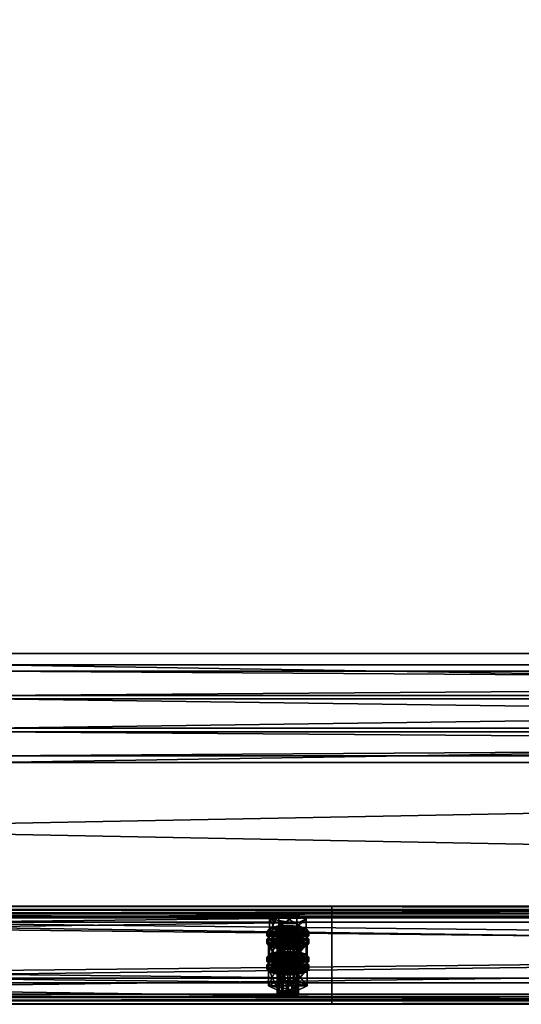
# Model space of a CAD drawing. Header units: millimetres. Extents: x 60485 to 71303, y 100 to 16900.
# Tile 120 of 256: x 65922 to 66208, y 100 to 662. Entities that reach past the tile are written whole.
import ezdxf

# ---------------------------------------------------------------- set-up
doc = ezdxf.new("R2010")
doc.units = ezdxf.units.MM
for name, color, linetype in [('1', 7, 'Continuous'), ('13', 7, 'Continuous'), ('3', 7, 'Continuous'), ('4', 7, 'Continuous'), ('9', 7, 'Continuous')]:
    doc.layers.add(name, color=color, linetype=linetype)

msp = doc.modelspace()

# ---------------------------------------------------------------- meshes
at = {"layer": '1', "color": 7}
mesh = msp.add_polyface(dxfattribs=at)
corners = [(70999.99, 100, 2950), (70999.99, 100, 0), (60499.99, 100, 0), (60499.99, 100, 2950), (70999.99, 300, 0), (60499.99, 300, 0), (70999.99, 300, 2950), (60499.99, 300, 2950)]
mesh.append_faces([[corners[k] for k in face] for face in [(0, 2, 3, 3), (1, 5, 2, 2), (4, 7, 5, 5), (6, 3, 7, 7), (1, 6, 4, 4), (3, 5, 7, 7)]], dxfattribs={"vtx0": -1, "color": 7})
mesh.append_faces([[corners[k] for k in face] for face in [(0, 1, 2, 2), (1, 4, 5, 5), (4, 6, 7, 7), (6, 0, 3, 3), (1, 0, 6, 6), (3, 2, 5, 5)]], dxfattribs={"vtx2": -1, "vtx3": -1, "color": 7})
at = {"layer": '13', "color": 7}
mesh = msp.add_polyface(dxfattribs=at)
corners = [(66072, 121.97, 3044.26), (66075, 143.24, 3049.93), (66072, 143, 3050.7), (66069.8, 140.61, 3058.53), (66075, 139.73, 3061.4), (66072, 139.96, 3060.63), (66080.2, 140.61, 3058.53), (66069, 141.48, 3055.67), (66081, 141.48, 3055.67), (66069.8, 142.36, 3052.8), (66080.2, 142.36, 3052.8), (66078, 143, 3050.7), (66064.61, 141.48, 3055.67), (66069.8, 144.12, 3047.06), (66069.8, 151.29, 3049.25), (66064.61, 148.66, 3057.86), (66080.2, 151.29, 3049.25), (66080.2, 138.85, 3064.27), (66069.8, 138.85, 3064.27), (66069.8, 146.02, 3066.47), (66080.2, 146.02, 3066.47), (66063, 139.09, 3054.93), (66064.61, 140.85, 3049.2), (66064.61, 143.24, 3049.93), (66063, 141.48, 3055.67), (66069, 142.13, 3045), (66069, 144.52, 3045.73), (66075, 142.6, 3043.46), (66075, 144.99, 3044.19), (66075, 135.58, 3066.41), (66069, 138.44, 3065.6), (66075, 137.97, 3067.14), (66069, 136.05, 3064.87), (66064.61, 137.34, 3060.67), (66064.61, 139.73, 3061.4), (66081, 142.13, 3045), (66085.39, 140.85, 3049.2), (66087, 139.09, 3054.93), (66085.39, 137.34, 3060.67), (66085.39, 139.73, 3061.4), (66087, 141.48, 3055.67), (66085.39, 143.24, 3049.93), (66081, 144.52, 3045.73), (66064.61, 136.55, 3047.88), (66069, 137.83, 3043.68), (66069, 140.22, 3044.41), (66064.61, 138.94, 3048.61), (66075, 138.3, 3042.14), (66075, 140.69, 3042.87), (66081, 137.83, 3043.68), (66087, 137.18, 3054.35), (66063, 137.18, 3054.35), (66085.39, 138.94, 3048.61)]
mesh.append_faces([[corners[k] for k in face] for face in [(0, 1, 2, 2), (3, 4, 5, 5), (11, 2, 1, 1), (12, 14, 15, 15), (13, 16, 14, 14), (18, 15, 19, 19), (17, 12, 18, 18), (15, 20, 19, 19), (21, 23, 24, 24), (22, 26, 23, 23), (25, 28, 26, 26), (29, 30, 31, 31), (32, 34, 30, 30), (33, 24, 34, 34), (25, 35, 27, 27), (34, 31, 30, 30), (42, 26, 28, 28), (43, 45, 46, 46), (44, 48, 45, 45), (44, 49, 47, 47)]], dxfattribs={"vtx0": -1, "color": 7})
mesh.append_faces([[corners[k] for k in face] for face in [(6, 3, 7, 7), (8, 7, 9, 9), (10, 9, 2, 2), (17, 13, 12, 12), (20, 15, 14, 14), (36, 25, 22, 22), (37, 22, 21, 21), (38, 21, 33, 33), (39, 34, 24, 24), (40, 24, 23, 23), (41, 23, 26, 26), (50, 51, 46, 46), (52, 46, 45, 45)]], dxfattribs={"vtx0": -1, "vtx2": -1, "vtx3": -1, "color": 7})
mesh.append_faces([[corners[k] for k in face] for face in [(12, 13, 14, 14), (17, 18, 19, 19), (18, 12, 15, 15), (21, 22, 23, 23), (22, 25, 26, 26), (25, 27, 28, 28), (32, 33, 34, 34), (33, 21, 24, 24), (43, 44, 45, 45), (44, 47, 48, 48)]], dxfattribs={"vtx2": -1, "vtx3": -1, "color": 7})
mesh = msp.add_polyface(dxfattribs=at)
corners = [(66075, 122.2, 3043.49), (66078, 143, 3050.7), (66075, 143.24, 3049.93), (66078, 121.97, 3044.26), (66080.2, 142.36, 3052.8), (66075, 139.73, 3061.4), (66069.8, 140.61, 3058.53), (66078, 139.96, 3060.63), (66080.2, 140.61, 3058.53), (66069, 141.48, 3055.67), (66081, 141.48, 3055.67), (66069.8, 142.36, 3052.8), (66072, 143, 3050.7), (66069.8, 144.12, 3047.06), (66080.2, 144.12, 3047.06), (66080.2, 151.29, 3049.25), (66085.39, 141.48, 3055.67), (66085.39, 148.66, 3057.86), (66080.2, 138.85, 3064.27), (66080.2, 146.02, 3066.47), (66069.8, 146.02, 3066.47), (66069.8, 151.29, 3049.25), (66075, 142.6, 3043.46), (66081, 142.13, 3045), (66081, 144.52, 3045.73), (66075, 144.99, 3044.19), (66085.39, 140.85, 3049.2), (66085.39, 143.24, 3049.93), (66087, 139.09, 3054.93), (66087, 141.48, 3055.67), (66085.39, 137.34, 3060.67), (66085.39, 139.73, 3061.4), (66081, 138.44, 3065.6), (66081, 136.05, 3064.87), (66075, 137.97, 3067.14), (66069, 142.13, 3045), (66064.61, 140.85, 3049.2), (66063, 139.09, 3054.93), (66064.61, 139.73, 3061.4), (66063, 141.48, 3055.67), (66064.61, 143.24, 3049.93), (66069, 144.52, 3045.73), (66075, 138.3, 3042.14), (66081, 137.83, 3043.68), (66081, 140.22, 3044.41), (66075, 140.69, 3042.87), (66085.39, 136.55, 3047.88), (66085.39, 138.94, 3048.61), (66087, 137.18, 3054.35), (66064.61, 138.94, 3048.61), (66069, 140.22, 3044.41)]
mesh.append_faces([[corners[k] for k in face] for face in [(0, 1, 2, 2), (3, 4, 1, 1), (14, 17, 15, 15), (16, 19, 17, 17), (18, 20, 19, 19), (13, 16, 14, 14), (17, 21, 15, 15), (22, 24, 25, 25), (23, 27, 24, 24), (26, 29, 27, 27), (28, 31, 29, 29), (30, 32, 31, 31), (33, 34, 32, 32), (42, 44, 45, 45), (43, 47, 44, 44), (46, 48, 47, 47), (44, 50, 45, 45)]], dxfattribs={"vtx0": -1, "color": 7})
mesh.append_faces([[corners[k] for k in face] for face in [(5, 6, 7, 7), (7, 6, 8, 8), (8, 9, 10, 10), (10, 11, 4, 4), (4, 12, 1, 1), (16, 13, 18, 18), (19, 21, 17, 17), (23, 35, 26, 26), (26, 36, 28, 28), (28, 37, 30, 30), (34, 38, 32, 32), (32, 38, 31, 31), (31, 39, 29, 29), (29, 40, 27, 27), (27, 41, 24, 24), (48, 49, 47, 47), (47, 50, 44, 44)]], dxfattribs={"vtx0": -1, "vtx1": -1, "color": 7})
mesh.append_faces([[corners[k] for k in face] for face in [(13, 14, 15, 15), (14, 16, 17, 17), (16, 18, 19, 19), (22, 23, 24, 24), (23, 26, 27, 27), (26, 28, 29, 29), (28, 30, 31, 31), (42, 43, 44, 44), (43, 46, 47, 47)]], dxfattribs={"vtx2": -1, "vtx3": -1, "color": 7})
mesh = msp.add_polyface(dxfattribs=at)
corners = [(66064.61, 126.86, 3103.48), (66069.8, 129.49, 3094.87), (66069.8, 136.66, 3097.07), (66064.61, 134.03, 3105.67), (66080.2, 136.66, 3097.07), (66069.8, 124.23, 3112.08), (66069.8, 131.4, 3114.28), (66080.2, 131.4, 3114.28), (66069, 127.51, 3092.81), (66075, 130.37, 3092), (66069, 129.9, 3093.54), (66081, 129.9, 3093.54), (66069, 120.45, 3049.23), (66069.8, 121.32, 3046.36), (66069.8, 142.36, 3052.8), (66069, 141.48, 3055.67), (66072, 121.97, 3044.26), (66072, 143, 3050.7), (66075, 122.2, 3043.49), (66075, 143.24, 3049.93), (66075, 118.69, 3054.97), (66072, 118.93, 3054.2), (66072, 139.96, 3060.63), (66075, 139.73, 3061.4), (66069.8, 119.57, 3052.1), (66069.8, 140.61, 3058.53), (66064.03, 125.23, 3050.69), (66069.52, 128.01, 3041.61), (66069.52, 137.57, 3044.53), (66064.03, 134.79, 3053.62), (66080.48, 137.57, 3044.53), (66069.52, 122.45, 3059.78), (66069.52, 132.01, 3062.7), (66080.48, 132.01, 3062.7), (66085.97, 134.79, 3053.62), (66075, 135.58, 3066.41), (66069, 136.05, 3064.87), (66069, 138.44, 3065.6), (66081, 136.05, 3064.87), (66064.61, 137.34, 3060.67), (66063, 134.79, 3053.62), (66064.61, 136.55, 3047.88), (66064.61, 138.94, 3048.61), (66063, 137.18, 3054.35), (66075, 131.28, 3065.09), (66069, 131.75, 3063.56), (66069, 134.14, 3064.29), (66075, 133.67, 3065.82), (66064.61, 133.04, 3059.36), (66064.61, 135.43, 3060.09), (66085.39, 136.55, 3047.88), (66069, 137.83, 3043.68), (66087, 134.79, 3053.62), (66085.39, 133.04, 3059.36), (66081, 131.75, 3063.56), (66085.39, 135.43, 3060.09)]
mesh.append_faces([[corners[k] for k in face] for face in [(0, 2, 3, 3), (1, 4, 2, 2), (5, 3, 6, 6), (3, 7, 6, 6), (8, 9, 10, 10), (11, 10, 9, 9), (12, 14, 15, 15), (13, 17, 14, 14), (20, 22, 23, 23), (21, 25, 22, 22), (24, 15, 25, 25), (26, 28, 29, 29), (27, 30, 28, 28), (31, 29, 32, 32), (29, 33, 32, 32), (38, 36, 35, 35), (40, 42, 43, 43), (44, 46, 47, 47), (45, 49, 46, 46), (48, 43, 49, 49), (49, 47, 46, 46)]], dxfattribs={"vtx0": -1, "color": 7})
mesh.append_faces([[corners[k] for k in face] for face in [(7, 3, 2, 2), (34, 29, 28, 28), (38, 39, 36, 36), (50, 51, 41, 41), (52, 41, 40, 40), (53, 40, 48, 48), (54, 48, 45, 45), (55, 49, 43, 43)]], dxfattribs={"vtx0": -1, "vtx2": -1, "vtx3": -1, "color": 7})
mesh.append_faces([[corners[k] for k in face] for face in [(0, 1, 2, 2), (5, 0, 3, 3), (12, 13, 14, 14), (13, 16, 17, 17), (16, 18, 19, 19), (20, 21, 22, 22), (21, 24, 25, 25), (24, 12, 15, 15), (26, 27, 28, 28), (35, 36, 37, 37), (40, 41, 42, 42), (44, 45, 46, 46), (45, 48, 49, 49), (48, 40, 43, 43)]], dxfattribs={"vtx2": -1, "vtx3": -1, "color": 7})
mesh = msp.add_polyface(dxfattribs=at)
corners = [(66069.8, 129.49, 3094.87), (66080.2, 129.49, 3094.87), (66080.2, 136.66, 3097.07), (66085.39, 126.86, 3103.48), (66085.39, 134.03, 3105.67), (66080.2, 131.4, 3114.28), (66080.2, 124.23, 3112.08), (66069.8, 131.4, 3114.28), (66069.8, 136.66, 3097.07), (66075, 127.98, 3091.27), (66081, 129.9, 3093.54), (66075, 130.37, 3092), (66085.39, 128.61, 3097.74), (66069, 129.9, 3093.54), (66075, 122.2, 3043.49), (66078, 121.97, 3044.26), (66078, 143, 3050.7), (66080.2, 121.32, 3046.36), (66080.2, 142.36, 3052.8), (66081, 120.45, 3049.23), (66081, 141.48, 3055.67), (66080.2, 119.57, 3052.1), (66080.2, 140.61, 3058.53), (66078, 118.93, 3054.2), (66078, 139.96, 3060.63), (66075, 139.73, 3061.4), (66069.52, 128.01, 3041.61), (66080.48, 128.01, 3041.61), (66080.48, 137.57, 3044.53), (66085.97, 125.23, 3050.69), (66085.97, 134.79, 3053.62), (66080.48, 132.01, 3062.7), (66080.48, 122.45, 3059.78), (66069.52, 132.01, 3062.7), (66064.03, 134.79, 3053.62), (66069.52, 137.57, 3044.53), (66085.39, 137.34, 3060.67), (66081, 136.05, 3064.87), (66081, 138.44, 3065.6), (66075, 135.58, 3066.41), (66075, 137.97, 3067.14), (66064.61, 137.34, 3060.67), (66085.39, 136.55, 3047.88), (66087, 134.79, 3053.62), (66087, 137.18, 3054.35), (66085.39, 133.04, 3059.36), (66085.39, 135.43, 3060.09), (66081, 131.75, 3063.56), (66081, 134.14, 3064.29), (66075, 131.28, 3065.09), (66075, 133.67, 3065.82), (66081, 137.83, 3043.68), (66069, 137.83, 3043.68), (66064.61, 136.55, 3047.88), (66063, 134.79, 3053.62), (66064.61, 133.04, 3059.36), (66069, 131.75, 3063.56), (66064.61, 135.43, 3060.09), (66063, 137.18, 3054.35)]
mesh.append_faces([[corners[k] for k in face] for face in [(1, 4, 2, 2), (3, 5, 4, 4), (6, 7, 5, 5), (4, 8, 2, 2), (9, 10, 11, 11), (17, 20, 18, 18), (19, 22, 20, 20), (21, 24, 22, 22), (23, 25, 24, 24), (27, 30, 28, 28), (29, 31, 30, 30), (32, 33, 31, 31), (30, 35, 28, 28), (43, 46, 44, 44), (45, 48, 46, 46), (47, 50, 48, 48), (47, 56, 49, 49)]], dxfattribs={"vtx0": -1, "color": 7})
mesh.append_faces([[corners[k] for k in face] for face in [(5, 8, 4, 4), (12, 13, 10, 10), (31, 34, 30, 30), (36, 41, 37, 37), (51, 52, 42, 42), (42, 53, 43, 43), (43, 54, 45, 45), (45, 55, 47, 47), (50, 57, 48, 48), (48, 57, 46, 46), (46, 58, 44, 44)]], dxfattribs={"vtx0": -1, "vtx1": -1, "color": 7})
mesh.append_faces([[corners[k] for k in face] for face in [(0, 1, 2, 2), (1, 3, 4, 4), (14, 15, 16, 16), (15, 17, 18, 18), (17, 19, 20, 20), (19, 21, 22, 22), (21, 23, 24, 24), (26, 27, 28, 28), (27, 29, 30, 30), (36, 37, 38, 38), (37, 39, 40, 40), (42, 43, 44, 44), (43, 45, 46, 46), (45, 47, 48, 48), (47, 49, 50, 50)]], dxfattribs={"vtx2": -1, "vtx3": -1, "color": 7})
mesh = msp.add_polyface(dxfattribs=at)
corners = [(66075, 107.58, 3091.31), (66078, 128.38, 3098.51), (66075, 128.61, 3097.74), (66078, 107.34, 3092.07), (66080.2, 127.74, 3100.61), (66080.2, 106.7, 3094.17), (66081, 126.86, 3103.48), (66078, 125.34, 3108.45), (66069.8, 125.98, 3106.35), (66080.2, 125.98, 3106.35), (66069, 126.86, 3103.48), (66069.8, 127.74, 3100.61), (66072, 128.38, 3098.51), (66085.39, 126.86, 3103.48), (66080.2, 124.23, 3112.08), (66080.2, 131.4, 3114.28), (66069.8, 129.49, 3094.87), (66080.2, 129.49, 3094.87), (66085.97, 120.17, 3101.43), (66069.52, 122.94, 3092.35), (66080.48, 122.94, 3092.35), (66075, 127.98, 3091.27), (66081, 127.51, 3092.81), (66081, 129.9, 3093.54), (66085.39, 126.22, 3097.01), (66085.39, 128.61, 3097.74), (66087, 124.47, 3102.75), (66087, 126.86, 3103.48), (66085.39, 122.71, 3108.48), (66085.39, 125.1, 3109.22), (66081, 121.43, 3112.69), (66081, 123.82, 3113.42), (66075, 120.96, 3114.22), (66075, 123.35, 3114.95), (66069, 127.51, 3092.81), (66064.61, 126.22, 3097.01), (66063, 124.47, 3102.75), (66064.61, 125.1, 3109.22), (66063, 126.86, 3103.48), (66064.61, 128.61, 3097.74), (66075, 123.68, 3089.96), (66081, 123.2, 3091.49), (66081, 125.6, 3092.22), (66075, 126.07, 3090.69), (66085.39, 121.92, 3095.69), (66085.39, 124.31, 3096.42), (66087, 122.56, 3102.16), (66069, 123.2, 3091.49), (66064.61, 124.31, 3096.42), (66069, 125.6, 3092.22), (66078, 118.93, 3054.2), (66075, 118.69, 3054.97), (66075, 139.73, 3061.4), (66085.97, 125.23, 3050.69), (66080.48, 122.45, 3059.78), (66080.48, 132.01, 3062.7), (66069.52, 128.01, 3041.61), (66080.48, 128.01, 3041.61), (66064.03, 125.23, 3050.69)]
mesh.append_faces([[corners[k] for k in face] for face in [(0, 1, 2, 2), (3, 4, 1, 1), (5, 6, 4, 4), (4, 2, 1, 1), (16, 13, 17, 17), (18, 19, 20, 20), (22, 25, 23, 23), (24, 27, 25, 25), (26, 29, 27, 27), (28, 31, 29, 29), (30, 33, 31, 31), (40, 42, 43, 43), (41, 45, 42, 42), (44, 46, 45, 45), (47, 41, 40, 40), (42, 49, 43, 43), (56, 53, 57, 57)]], dxfattribs={"vtx0": -1, "color": 7})
mesh.append_faces([[corners[k] for k in face] for face in [(7, 8, 9, 9), (9, 10, 6, 6), (6, 11, 4, 4), (13, 16, 14, 14), (22, 34, 24, 24), (24, 35, 26, 26), (26, 36, 28, 28), (31, 37, 29, 29), (29, 38, 27, 27), (27, 39, 25, 25), (41, 47, 44, 44), (46, 48, 45, 45), (45, 49, 42, 42), (53, 58, 54, 54)]], dxfattribs={"vtx0": -1, "vtx1": -1, "color": 7})
mesh.append_faces([[corners[k] for k in face] for face in [(4, 12, 2, 2)]], dxfattribs={"vtx0": -1, "vtx2": -1, "vtx3": -1, "color": 7})
mesh.append_faces([[corners[k] for k in face] for face in [(13, 14, 15, 15), (21, 22, 23, 23), (22, 24, 25, 25), (24, 26, 27, 27), (26, 28, 29, 29), (28, 30, 31, 31), (30, 32, 33, 33), (40, 41, 42, 42), (41, 44, 45, 45), (50, 51, 52, 52), (53, 54, 55, 55)]], dxfattribs={"vtx2": -1, "vtx3": -1, "color": 7})
mesh = msp.add_polyface(dxfattribs=at)
corners = [(66069.8, 106.7, 3094.17), (66072, 128.38, 3098.51), (66069.8, 127.74, 3100.61), (66072, 107.34, 3092.07), (66075, 128.61, 3097.74), (66072, 125.34, 3108.45), (66078, 125.34, 3108.45), (66075, 125.1, 3109.22), (66069.8, 125.98, 3106.35), (66080.2, 125.98, 3106.35), (66069, 126.86, 3103.48), (66081, 126.86, 3103.48), (66080.2, 127.74, 3100.61), (66080.2, 124.23, 3112.08), (66069.8, 124.23, 3112.08), (66069.8, 131.4, 3114.28), (66069.8, 129.49, 3094.87), (66064.61, 126.86, 3103.48), (66063, 124.47, 3102.75), (66064.61, 126.22, 3097.01), (66064.61, 128.61, 3097.74), (66063, 126.86, 3103.48), (66069, 127.51, 3092.81), (66069, 129.9, 3093.54), (66075, 127.98, 3091.27), (66075, 130.37, 3092), (66075, 120.96, 3114.22), (66069, 121.43, 3112.69), (66069, 123.82, 3113.42), (66075, 123.35, 3114.95), (66064.61, 122.71, 3108.48), (66064.61, 125.1, 3109.22), (66081, 127.51, 3092.81), (66085.39, 126.22, 3097.01), (66087, 124.47, 3102.75), (66085.39, 122.71, 3108.48), (66081, 123.82, 3113.42), (66085.39, 125.1, 3109.22), (66087, 126.86, 3103.48), (66085.39, 128.61, 3097.74), (66063, 120.17, 3101.43), (66064.61, 121.92, 3095.69), (66064.61, 124.31, 3096.42), (66063, 122.56, 3102.16), (66069, 123.2, 3091.49), (66069, 125.6, 3092.22), (66075, 123.68, 3089.96), (66075, 126.07, 3090.69), (66085.39, 121.92, 3095.69), (66087, 122.56, 3102.16), (66085.39, 124.31, 3096.42), (66080.48, 122.45, 3059.78), (66069.52, 122.45, 3059.78), (66069.52, 132.01, 3062.7), (66064.03, 125.23, 3050.69), (66064.03, 134.79, 3053.62), (66085.97, 125.23, 3050.69), (66069.52, 128.01, 3041.61)]
mesh.append_faces([[corners[k] for k in face] for face in [(0, 1, 2, 2), (3, 4, 1, 1), (5, 6, 7, 7), (13, 17, 14, 14), (18, 20, 21, 21), (19, 23, 20, 20), (26, 28, 29, 29), (27, 31, 28, 28), (30, 21, 31, 31), (22, 32, 24, 24), (28, 36, 29, 29), (40, 42, 43, 43), (41, 45, 42, 42), (44, 47, 45, 45), (51, 54, 52, 52)]], dxfattribs={"vtx0": -1, "color": 7})
mesh.append_faces([[corners[k] for k in face] for face in [(6, 5, 8, 8), (9, 8, 10, 10), (11, 10, 2, 2), (12, 2, 1, 1), (13, 16, 17, 17), (33, 22, 19, 19), (34, 19, 18, 18), (35, 18, 30, 30), (36, 28, 31, 31), (37, 31, 21, 21), (38, 21, 20, 20), (39, 20, 23, 23), (48, 44, 41, 41), (49, 43, 42, 42), (50, 42, 45, 45), (56, 57, 54, 54)]], dxfattribs={"vtx0": -1, "vtx2": -1, "vtx3": -1, "color": 7})
mesh.append_faces([[corners[k] for k in face] for face in [(13, 14, 15, 15), (18, 19, 20, 20), (19, 22, 23, 23), (22, 24, 25, 25), (26, 27, 28, 28), (27, 30, 31, 31), (30, 18, 21, 21), (40, 41, 42, 42), (41, 44, 45, 45), (44, 46, 47, 47), (51, 52, 53, 53), (52, 54, 55, 55)]], dxfattribs={"vtx2": -1, "vtx3": -1, "color": 7})
mesh = msp.add_polyface(dxfattribs=at)
corners = [(66069, 105.82, 3097.04), (66069.8, 106.7, 3094.17), (66069.8, 127.74, 3100.61), (66069, 126.86, 3103.48), (66072, 107.34, 3092.07), (66072, 128.38, 3098.51), (66075, 107.58, 3091.31), (66075, 128.61, 3097.74), (66075, 104.07, 3102.78), (66072, 104.3, 3102.01), (66072, 125.34, 3108.45), (66075, 125.1, 3109.22), (66069.8, 104.94, 3099.91), (66069.8, 125.98, 3106.35), (66078, 107.34, 3092.07), (66080.2, 106.7, 3094.17), (66081, 105.82, 3097.04), (66080.2, 104.94, 3099.91), (66078, 104.3, 3102.01), (66064.03, 110.6, 3098.51), (66069.52, 113.38, 3089.42), (66069.52, 122.94, 3092.35), (66064.03, 120.17, 3101.43), (66080.48, 122.94, 3092.35), (66080.48, 107.82, 3107.59), (66069.52, 107.82, 3107.59), (66069.52, 117.39, 3110.52), (66085.97, 110.6, 3098.51), (66080.48, 117.39, 3110.52), (66081, 121.43, 3112.69), (66064.61, 122.71, 3108.48), (66069, 121.43, 3112.69), (66075, 120.96, 3114.22), (66075, 116.66, 3112.91), (66069, 117.13, 3111.37), (66069, 119.52, 3112.1), (66075, 119.05, 3113.64), (66064.61, 118.41, 3107.17), (66064.61, 120.8, 3107.9), (66063, 120.17, 3101.43), (66063, 122.56, 3102.16), (66087, 120.17, 3101.43), (66064.61, 121.92, 3095.69), (66085.39, 118.41, 3107.17), (66081, 117.13, 3111.37), (66085.39, 120.8, 3107.9), (66080.2, 121.32, 3046.36), (66072, 121.97, 3044.26), (66069.8, 121.32, 3046.36), (66081, 120.45, 3049.23), (66069, 120.45, 3049.23), (66080.2, 119.57, 3052.1), (66069.8, 119.57, 3052.1), (66078, 118.93, 3054.2), (66072, 118.93, 3054.2)]
mesh.append_faces([[corners[k] for k in face] for face in [(0, 2, 3, 3), (8, 10, 11, 11), (9, 13, 10, 10), (12, 3, 13, 13), (4, 14, 6, 6), (18, 9, 8, 8), (19, 21, 22, 22), (20, 23, 21, 21), (25, 22, 26, 26), (24, 19, 25, 25), (22, 28, 26, 26), (29, 31, 32, 32), (33, 35, 36, 36), (34, 38, 35, 35), (37, 40, 38, 38), (38, 36, 35, 35)]], dxfattribs={"vtx0": -1, "color": 7})
mesh.append_faces([[corners[k] for k in face] for face in [(15, 4, 1, 1), (16, 1, 0, 0), (17, 0, 12, 12), (18, 12, 9, 9), (27, 20, 19, 19), (28, 22, 21, 21), (29, 30, 31, 31), (41, 42, 39, 39), (43, 39, 37, 37), (44, 37, 34, 34), (45, 38, 40, 40), (46, 47, 48, 48), (49, 48, 50, 50), (51, 50, 52, 52), (53, 52, 54, 54)]], dxfattribs={"vtx0": -1, "vtx2": -1, "vtx3": -1, "color": 7})
mesh.append_faces([[corners[k] for k in face] for face in [(0, 1, 2, 2), (1, 4, 5, 5), (4, 6, 7, 7), (8, 9, 10, 10), (9, 12, 13, 13), (12, 0, 3, 3), (19, 20, 21, 21), (24, 25, 26, 26), (25, 19, 22, 22), (33, 34, 35, 35), (34, 37, 38, 38), (37, 39, 40, 40)]], dxfattribs={"vtx2": -1, "vtx3": -1, "color": 7})
mesh = msp.add_polyface(dxfattribs=at)
corners = [(66075, 107.58, 3091.31), (66078, 107.34, 3092.07), (66078, 128.38, 3098.51), (66080.2, 106.7, 3094.17), (66080.2, 127.74, 3100.61), (66081, 105.82, 3097.04), (66081, 126.86, 3103.48), (66080.2, 104.94, 3099.91), (66080.2, 125.98, 3106.35), (66078, 104.3, 3102.01), (66078, 125.34, 3108.45), (66075, 104.07, 3102.78), (66075, 125.1, 3109.22), (66072, 107.34, 3092.07), (66069.8, 106.7, 3094.17), (66069, 105.82, 3097.04), (66069.8, 104.94, 3099.91), (66069.52, 113.38, 3089.42), (66080.48, 113.38, 3089.42), (66080.48, 122.94, 3092.35), (66085.97, 110.6, 3098.51), (66085.97, 120.17, 3101.43), (66080.48, 107.82, 3107.59), (66080.48, 117.39, 3110.52), (66069.52, 117.39, 3110.52), (66064.03, 110.6, 3098.51), (66069.52, 122.94, 3092.35), (66085.39, 122.71, 3108.48), (66064.61, 122.71, 3108.48), (66081, 121.43, 3112.69), (66085.39, 121.92, 3095.69), (66087, 120.17, 3101.43), (66087, 122.56, 3102.16), (66085.39, 118.41, 3107.17), (66085.39, 120.8, 3107.9), (66081, 117.13, 3111.37), (66081, 119.52, 3112.1), (66075, 116.66, 3112.91), (66075, 119.05, 3113.64), (66064.61, 121.92, 3095.69), (66063, 120.17, 3101.43), (66064.61, 118.41, 3107.17), (66069, 117.13, 3111.37), (66064.61, 120.8, 3107.9), (66063, 122.56, 3102.16), (66072, 121.97, 3044.26), (66078, 121.97, 3044.26), (66075, 122.2, 3043.49), (66080.2, 121.32, 3046.36), (66069.8, 121.32, 3046.36), (66081, 120.45, 3049.23), (66069, 120.45, 3049.23), (66080.2, 119.57, 3052.1), (66069.8, 119.57, 3052.1), (66078, 118.93, 3054.2), (66072, 118.93, 3054.2), (66075, 118.69, 3054.97)]
mesh.append_faces([[corners[k] for k in face] for face in [(5, 8, 6, 6), (7, 10, 8, 8), (9, 12, 10, 10), (18, 21, 19, 19), (20, 23, 21, 21), (22, 24, 23, 23), (17, 20, 18, 18), (31, 34, 32, 32), (33, 36, 34, 34), (35, 38, 36, 36), (35, 42, 37, 37), (45, 46, 47, 47), (54, 55, 56, 56)]], dxfattribs={"vtx0": -1, "color": 7})
mesh.append_faces([[corners[k] for k in face] for face in [(1, 13, 3, 3), (3, 14, 5, 5), (5, 15, 7, 7), (7, 16, 9, 9), (20, 25, 22, 22), (23, 26, 21, 21), (27, 28, 29, 29), (30, 39, 31, 31), (31, 40, 33, 33), (33, 41, 35, 35), (38, 43, 36, 36), (36, 43, 34, 34), (34, 44, 32, 32), (46, 45, 48, 48), (48, 49, 50, 50), (50, 51, 52, 52), (52, 53, 54, 54)]], dxfattribs={"vtx0": -1, "vtx1": -1, "color": 7})
mesh.append_faces([[corners[k] for k in face] for face in [(0, 1, 2, 2), (1, 3, 4, 4), (3, 5, 6, 6), (5, 7, 8, 8), (7, 9, 10, 10), (9, 11, 12, 12), (17, 18, 19, 19), (18, 20, 21, 21), (20, 22, 23, 23), (30, 31, 32, 32), (31, 33, 34, 34), (33, 35, 36, 36), (35, 37, 38, 38)]], dxfattribs={"vtx2": -1, "vtx3": -1, "color": 7})
at = {"layer": '3', "color": 91}
mesh = msp.add_polyface(dxfattribs=at)
corners = [(68330.95, 445.87, 3026.37), (68289.16, 413.17, 3016.38), (65869.05, 3241.53, 3881.09), (65910.84, 3274.23, 3891.09), (68289.16, 391.54, 3087.14), (65869.05, 3219.89, 3951.86), (68330.95, 424.24, 3097.14), (65910.84, 3252.59, 3961.85), (68333.27, 448.57, 3024.06), (68333.27, 425.18, 3100.57), (65913.17, 3253.53, 3965.28), (65913.17, 3276.92, 3888.77), (68286.83, 388.84, 3089.46), (65866.73, 3217.2, 3954.17), (68286.83, 412.23, 3012.95), (65866.73, 3240.59, 3877.66)]
mesh.append_faces([[corners[k] for k in face] for face in [(0, 2, 3, 3), (1, 5, 2, 2), (4, 7, 5, 5), (6, 3, 7, 7), (8, 10, 11, 11), (9, 13, 10, 10), (12, 15, 13, 13), (14, 11, 15, 15)]], dxfattribs={"vtx0": -1, "color": 91})
mesh.append_faces([[corners[k] for k in face] for face in [(9, 6, 12, 12), (6, 8, 0, 0), (0, 8, 1, 1), (12, 4, 14, 14), (4, 12, 6, 6), (14, 1, 8, 8), (3, 10, 7, 7), (15, 2, 13, 13)]], dxfattribs={"vtx0": -1, "vtx1": -1, "color": 91})
mesh.append_faces([[corners[k] for k in face] for face in [(6, 9, 8, 8), (14, 4, 1, 1), (11, 3, 2, 2), (3, 11, 10, 10), (7, 10, 13, 13), (2, 15, 11, 11), (13, 2, 5, 5), (13, 5, 7, 7)]], dxfattribs={"vtx0": -1, "vtx2": -1, "vtx3": -1, "color": 91})
mesh.append_faces([[corners[k] for k in face] for face in [(0, 1, 2, 2), (1, 4, 5, 5), (4, 6, 7, 7), (6, 0, 3, 3), (8, 9, 10, 10), (9, 12, 13, 13), (12, 14, 15, 15), (14, 8, 11, 11)]], dxfattribs={"vtx2": -1, "vtx3": -1, "color": 91})
at = {"layer": '4', "color": 171}
mesh = msp.add_polyface(dxfattribs=at)
corners = [(68295, 289.91, 2989.15), (68295, 257.4, 2979.21), (65905, 257.4, 2979.21), (65905, 289.91, 2989.15), (68295, 241.61, 3030.85), (65905, 241.61, 3030.85), (68295, 274.13, 3040.79), (65905, 274.13, 3040.79), (68295, 293.66, 2987.16), (68295, 276.12, 3044.54), (65905, 276.12, 3044.54), (65905, 293.66, 2987.16), (68295, 237.87, 3032.84), (65905, 237.87, 3032.84), (68295, 255.41, 2975.46), (65905, 255.41, 2975.46)]
mesh.append_faces([[corners[k] for k in face] for face in [(0, 2, 3, 3), (1, 5, 2, 2), (4, 7, 5, 5), (6, 3, 7, 7), (8, 10, 11, 11), (9, 13, 10, 10), (12, 15, 13, 13), (14, 11, 15, 15)]], dxfattribs={"vtx0": -1, "color": 171})
mesh.append_faces([[corners[k] for k in face] for face in [(9, 6, 12, 12), (6, 8, 0, 0), (0, 8, 1, 1), (14, 1, 8, 8), (10, 3, 11, 11), (3, 10, 7, 7), (7, 10, 5, 5), (15, 2, 13, 13), (2, 11, 3, 3)]], dxfattribs={"vtx0": -1, "vtx1": -1, "color": 171})
mesh.append_faces([[corners[k] for k in face] for face in [(6, 9, 8, 8), (12, 6, 4, 4), (4, 14, 12, 12), (14, 4, 1, 1), (5, 10, 13, 13), (2, 15, 11, 11), (13, 2, 5, 5)]], dxfattribs={"vtx0": -1, "vtx2": -1, "vtx3": -1, "color": 171})
mesh.append_faces([[corners[k] for k in face] for face in [(0, 1, 2, 2), (1, 4, 5, 5), (4, 6, 7, 7), (6, 0, 3, 3), (8, 9, 10, 10), (9, 12, 13, 13), (12, 14, 15, 15), (14, 8, 11, 11)]], dxfattribs={"vtx2": -1, "vtx3": -1, "color": 171})
at = {"layer": '9', "color": 243}
mesh = msp.add_polyface(dxfattribs=at)
corners = [(66100, 104.39, 3007.72), (66100, 149.33, 3021.46), (62900, 149.33, 3021.46), (62900, 104.39, 3007.72), (66100, 114.82, 3134.3), (62900, 114.82, 3134.3), (66100, 150.2, 3145.13), (62900, 150.2, 3145.13), (66100, 154, 3132.7), (62900, 154, 3132.7), (66100, 155.91, 3133.28), (62900, 155.91, 3133.28), (66100, 151.52, 3147.62), (62900, 151.52, 3147.62), (66100, 112.32, 3135.63), (62900, 112.32, 3135.63), (66100, 146.83, 3022.79), (62900, 146.83, 3022.79), (66100, 105.71, 3010.21), (62900, 105.71, 3010.21), (66100, 101.91, 3022.65), (62900, 101.91, 3022.65), (66100, 100, 3022.06), (62900, 100, 3022.06)]
mesh.append_faces([[corners[k] for k in face] for face in [(0, 2, 3, 3), (1, 5, 2, 2), (4, 7, 5, 5), (6, 9, 7, 7), (8, 11, 9, 9), (10, 13, 11, 11), (12, 15, 13, 13), (14, 17, 15, 15), (16, 19, 17, 17), (18, 21, 19, 19), (20, 23, 21, 21), (22, 3, 23, 23), (8, 12, 10, 10), (20, 0, 22, 22), (11, 7, 9, 9)]], dxfattribs={"vtx0": -1, "color": 243})
mesh.append_faces([[corners[k] for k in face] for face in [(12, 6, 14, 14), (14, 1, 16, 16), (16, 0, 18, 18), (18, 0, 20, 20), (3, 19, 23, 23), (19, 2, 17, 17), (17, 2, 15, 15), (15, 5, 13, 13), (13, 7, 11, 11)]], dxfattribs={"vtx0": -1, "vtx1": -1, "color": 243})
mesh.append_faces([[corners[k] for k in face] for face in [(12, 8, 6, 6), (14, 6, 4, 4), (14, 4, 1, 1), (16, 1, 0, 0), (19, 3, 2, 2), (15, 2, 5, 5), (13, 5, 7, 7)]], dxfattribs={"vtx0": -1, "vtx2": -1, "vtx3": -1, "color": 243})
mesh.append_faces([[corners[k] for k in face] for face in [(21, 23, 19, 19)]], dxfattribs={"vtx1": -1, "color": 243})
mesh.append_faces([[corners[k] for k in face] for face in [(0, 1, 2, 2), (1, 4, 5, 5), (4, 6, 7, 7), (6, 8, 9, 9), (8, 10, 11, 11), (10, 12, 13, 13), (12, 14, 15, 15), (14, 16, 17, 17), (16, 18, 19, 19), (18, 20, 21, 21), (20, 22, 23, 23), (22, 0, 3, 3)]], dxfattribs={"vtx2": -1, "vtx3": -1, "color": 243})
mesh = msp.add_polyface(dxfattribs=at)
corners = [(68700, 104.39, 3007.72), (68700, 149.33, 3021.46), (65500, 149.33, 3021.46), (65500, 104.39, 3007.72), (68700, 114.82, 3134.3), (65500, 114.82, 3134.3), (68700, 150.2, 3145.13), (65500, 150.2, 3145.13), (68700, 154, 3132.7), (65500, 154, 3132.7), (68700, 155.91, 3133.28), (65500, 155.91, 3133.28), (68700, 151.52, 3147.62), (65500, 151.52, 3147.62), (68700, 112.32, 3135.63), (65500, 112.32, 3135.63), (68700, 146.83, 3022.79), (65500, 146.83, 3022.79), (68700, 105.71, 3010.21), (65500, 105.71, 3010.21), (68700, 101.91, 3022.65), (65500, 101.91, 3022.65), (68700, 100, 3022.06), (65500, 100, 3022.06)]
mesh.append_faces([[corners[k] for k in face] for face in [(0, 2, 3, 3), (1, 5, 2, 2), (4, 7, 5, 5), (6, 9, 7, 7), (8, 11, 9, 9), (10, 13, 11, 11), (12, 15, 13, 13), (14, 17, 15, 15), (16, 19, 17, 17), (18, 21, 19, 19), (20, 23, 21, 21), (22, 3, 23, 23), (8, 12, 10, 10), (20, 0, 22, 22), (11, 7, 9, 9)]], dxfattribs={"vtx0": -1, "color": 243})
mesh.append_faces([[corners[k] for k in face] for face in [(12, 6, 14, 14), (14, 1, 16, 16), (16, 0, 18, 18), (18, 0, 20, 20), (3, 19, 23, 23), (19, 2, 17, 17), (17, 2, 15, 15), (15, 5, 13, 13), (13, 7, 11, 11)]], dxfattribs={"vtx0": -1, "vtx1": -1, "color": 243})
mesh.append_faces([[corners[k] for k in face] for face in [(12, 8, 6, 6), (14, 6, 4, 4), (14, 4, 1, 1), (16, 1, 0, 0), (19, 3, 2, 2), (15, 2, 5, 5), (13, 5, 7, 7)]], dxfattribs={"vtx0": -1, "vtx2": -1, "vtx3": -1, "color": 243})
mesh.append_faces([[corners[k] for k in face] for face in [(21, 23, 19, 19)]], dxfattribs={"vtx1": -1, "color": 243})
mesh.append_faces([[corners[k] for k in face] for face in [(0, 1, 2, 2), (1, 4, 5, 5), (4, 6, 7, 7), (6, 8, 9, 9), (8, 10, 11, 11), (10, 12, 13, 13), (12, 14, 15, 15), (14, 16, 17, 17), (16, 18, 19, 19), (18, 20, 21, 21), (20, 22, 23, 23), (22, 0, 3, 3)]], dxfattribs={"vtx2": -1, "vtx3": -1, "color": 243})

doc.saveas('drawing.dxf')
